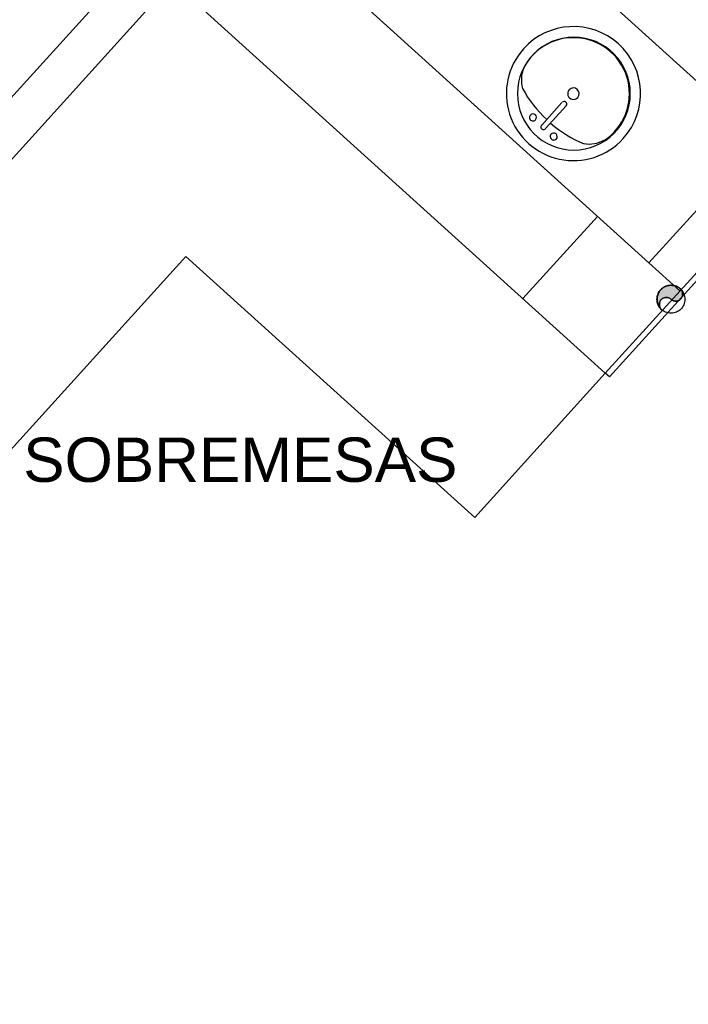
# Model space of a CAD drawing. Header units: millimetres. Extents: x 335 to 739279, y -1 to 84.
# Tile 130 of 244: x 380.85 to 384.04, y 31.69 to 36.39. Entities that reach past the tile are written whole.
import ezdxf

# ---------------------------------------------------------------- set-up
doc = ezdxf.new("R2010")
doc.units = ezdxf.units.MM
doc.header["$MEASUREMENT"] = 0
doc.linetypes.add('Dashed', pattern=[0.75, 0.5, -0.25])
doc.styles.add('Arial', font='arial.ttf')

msp = doc.modelspace()

# ---------------------------------------------------------------- hatches: boundary and pattern name
at = {"linetype": 'Continuous'}
msp.add_hatch(color=256, dxfattribs=at).paths.add_polyline_path([(383.9538, 35.0579), (383.9568, 35.0559), (383.9588, 35.0539), (383.9608, 35.0529), (383.9638, 35.0519), (383.9668, 35.0509), (383.9698, 35.0499), (383.9718, 35.0489), (383.9748, 35.0489), (383.9778, 35.0489), (383.9808, 35.0489), (383.9838, 35.0499), (383.9868, 35.0509), (383.9898, 35.0519), (383.9918, 35.0529), (383.9948, 35.0539), (383.9968, 35.0559), (383.9988, 35.0579), (384.0008, 35.0599), (384.0028, 35.0619), (384.0048, 35.0649), (384.0058, 35.0669), (384.0078, 35.0699), (384.0088, 35.0719), (384.0088, 35.0749), (384.0098, 35.0779), (384.0098, 35.0809), (384.0098, 35.0839), (384.0098, 35.0869), (384.0088, 35.0899), (384.0088, 35.0919), (384.0078, 35.0949), (384.0058, 35.0979), (384.0048, 35.0999), (384.0028, 35.1029), (384.0008, 35.1049), (383.9988, 35.1069), (383.9948, 35.1109), (383.9898, 35.1139), (383.9848, 35.1169), (383.9798, 35.1199), (383.9738, 35.1219), (383.9688, 35.1229), (383.9628, 35.1239), (383.9568, 35.1249), (383.9518, 35.1249), (383.9458, 35.1239), (383.9398, 35.1229), (383.9338, 35.1219), (383.9288, 35.1199), (383.9238, 35.1169), (383.9188, 35.1139), (383.9138, 35.1109), (383.9088, 35.1069), (383.9048, 35.1029), (383.9008, 35.0989), (383.8978, 35.0939), (383.8948, 35.0889), (383.8928, 35.0839), (383.8908, 35.0779), (383.8888, 35.0729), (383.8878, 35.0669), (383.8878, 35.0609), (383.8878, 35.0549), (383.8878, 35.0489), (383.8888, 35.0439), (383.8908, 35.0379), (383.8928, 35.0329), (383.8948, 35.0269), (383.8978, 35.0219), (383.9008, 35.0179), (383.9048, 35.0129), (383.9088, 35.0089), (383.9068, 35.0109), (383.9048, 35.0129), (383.9038, 35.0159), (383.9018, 35.0179), (383.9008, 35.0209), (383.8998, 35.0239), (383.8988, 35.0259), (383.8988, 35.0289), (383.8978, 35.0319), (383.8978, 35.0349), (383.8988, 35.0379), (383.8988, 35.0409), (383.8998, 35.0439), (383.9008, 35.0459), (383.9018, 35.0489), (383.9038, 35.0509), (383.9048, 35.0539), (383.9068, 35.0559), (383.9088, 35.0579), (383.9108, 35.0599), (383.9138, 35.0619), (383.9158, 35.0629), (383.9188, 35.0639), (383.9218, 35.0649), (383.9248, 35.0659), (383.9268, 35.0669), (383.9298, 35.0669), (383.9328, 35.0669), (383.9358, 35.0669), (383.9388, 35.0659), (383.9418, 35.0649), (383.9448, 35.0639), (383.9468, 35.0629), (383.9498, 35.0619), (383.9518, 35.0599), (383.9538, 35.0579), (383.9538, 35.0579)])

# ---------------------------------------------------------------- linework, layer by layer
at = {"color": 7}
for p, q in [((383.8488, 35.2319), (379.1288, 39.5049)), ((384.3838, 35.8209), (382.4668, 37.5579)), ((381.9328, 36.9679), (383.8488, 35.2319)), ((381.4278, 36.7069), (379.9588, 35.0849)), ((380.1068, 34.9509), (381.5758, 36.5749)), ((381.5758, 36.5749), (383.6408, 34.7049)), ((383.6408, 34.7049), (381.5758, 36.5749)), ((385.0458, 36.5519), (383.8488, 35.2319)), ((383.6408, 34.7049), (385.2438, 36.4739)), ((383.6408, 34.7049), (385.2438, 36.4739)), ((385.2698, 36.4639), (383.6608, 34.6869)), ((383.3378, 35.8899), (383.4338, 35.9969)), ((383.3548, 35.8729), (383.4538, 35.9819)), ((383.8488, 35.2319), (384.3838, 35.8209)), ((383.2478, 35.0609), (383.6038, 35.4529)), ((378.4068, 31.6909), (381.6398, 35.2619)), ((381.6398, 35.2619), (383.0188, 34.0159)), ((383.8488, 35.2319), (383.9958, 35.0979)), ((383.0188, 34.0159), (383.6408, 34.7049)), ((383.6608, 34.6869), (383.6408, 34.7049))]:
    msp.add_line(p, q, dxfattribs=at)
at = {"color": 8, "linetype": 'Dashed'}
msp.add_lwpolyline([(383.9538, 35.0579), (383.9568, 35.0559), (383.9588, 35.0539), (383.9608, 35.0529), (383.9638, 35.0519), (383.9668, 35.0509), (383.9698, 35.0499), (383.9718, 35.0489), (383.9748, 35.0489), (383.9778, 35.0489), (383.9808, 35.0489), (383.9838, 35.0499), (383.9868, 35.0509), (383.9898, 35.0519), (383.9918, 35.0529), (383.9948, 35.0539), (383.9968, 35.0559), (383.9988, 35.0579), (384.0008, 35.0599), (384.0028, 35.0619), (384.0048, 35.0649), (384.0058, 35.0669), (384.0078, 35.0699), (384.0088, 35.0719), (384.0088, 35.0749), (384.0098, 35.0779), (384.0098, 35.0809), (384.0098, 35.0839), (384.0098, 35.0869), (384.0088, 35.0899), (384.0088, 35.0919), (384.0078, 35.0949), (384.0058, 35.0979), (384.0048, 35.0999), (384.0028, 35.1029), (384.0008, 35.1049), (383.9988, 35.1069), (383.9948, 35.1109), (383.9898, 35.1139), (383.9848, 35.1169), (383.9798, 35.1199), (383.9738, 35.1219), (383.9688, 35.1229), (383.9628, 35.1239), (383.9568, 35.1249), (383.9518, 35.1249), (383.9458, 35.1239), (383.9398, 35.1229), (383.9338, 35.1219), (383.9288, 35.1199), (383.9238, 35.1169), (383.9188, 35.1139), (383.9138, 35.1109), (383.9088, 35.1069), (383.9048, 35.1029), (383.9008, 35.0989), (383.8978, 35.0939), (383.8948, 35.0889), (383.8928, 35.0839), (383.8908, 35.0779), (383.8888, 35.0729), (383.8878, 35.0669), (383.8878, 35.0609), (383.8878, 35.0549), (383.8878, 35.0489), (383.8888, 35.0439), (383.8908, 35.0379), (383.8928, 35.0329), (383.8948, 35.0269), (383.8978, 35.0219), (383.9008, 35.0179), (383.9048, 35.0129), (383.9088, 35.0089), (383.9068, 35.0109), (383.9048, 35.0129), (383.9038, 35.0159), (383.9018, 35.0179), (383.9008, 35.0209), (383.8998, 35.0239), (383.8988, 35.0259), (383.8988, 35.0289), (383.8978, 35.0319), (383.8978, 35.0349), (383.8988, 35.0379), (383.8988, 35.0409), (383.8998, 35.0439), (383.9008, 35.0459), (383.9018, 35.0489), (383.9038, 35.0509), (383.9048, 35.0539), (383.9068, 35.0559), (383.9088, 35.0579), (383.9108, 35.0599), (383.9138, 35.0619), (383.9158, 35.0629), (383.9188, 35.0639), (383.9218, 35.0649), (383.9248, 35.0659), (383.9268, 35.0669), (383.9298, 35.0669), (383.9328, 35.0669), (383.9358, 35.0669), (383.9388, 35.0659), (383.9418, 35.0649), (383.9448, 35.0639), (383.9468, 35.0629), (383.9498, 35.0619), (383.9518, 35.0599), (383.9538, 35.0579), (383.9538, 35.0579)], close=True, dxfattribs=at)
msp.add_circle((383.9538, 35.0579), 0.0667, dxfattribs=at)
at = {"color": 7}
for centre, radius, start, end in [((383.4888, 36.0399), 0.3201, 318, 138), ((383.4908, 36.0399), 0.2693, 0, 180), ((383.4888, 36.0399), 0.2672, 303.307, 152.693), ((383.4888, 36.0399), 0.3201, 138, 318), ((383.3788, 36.1059), 0.1387, 155.81, 197.207), ((383.4888, 36.0399), 0.0274, 318, 138), ((383.4908, 36.0399), 0.2693, 180, 0), ((383.7718, 36.3529), 0.6, 208.791, 226.793), ((383.4888, 36.0399), 0.0274, 138, 318), ((383.4448, 35.9899), 0.0126, 318, 138), ((383.2958, 35.9259), 0.0168, 138, 318), ((383.2958, 35.9259), 0.0168, 318, 138), ((383.3458, 35.8809), 0.0126, 138, 318), ((383.7718, 36.3529), 0.6, 229.207, 247.209), ((383.3948, 35.8349), 0.0168, 138, 318), ((383.3948, 35.8349), 0.0168, 318, 138), ((383.5658, 35.9379), 0.1387, 258.793, 300.19)]:
    msp.add_arc(centre, radius, start, end, dxfattribs=at)
at = {"color": 8, "linetype": 'Dashed'}
for centre, start, end in [((383.9768, 35.0829), 227.383, 47.3835), ((383.9318, 35.0329), 47.3835, 227.383)]:
    msp.add_arc(centre, 0.0333, start, end, dxfattribs=at)

# ---------------------------------------------------------------- texts
at = {"insert": (380.8638, 34.1828), "char_height": 0.2118, "width": 4.168233, "attachment_point": 7, "line_spacing_factor": 0.798, "style": 'Arial'}
msp.add_mtext('SOBREMESAS', dxfattribs=at)

doc.saveas('drawing.dxf')
